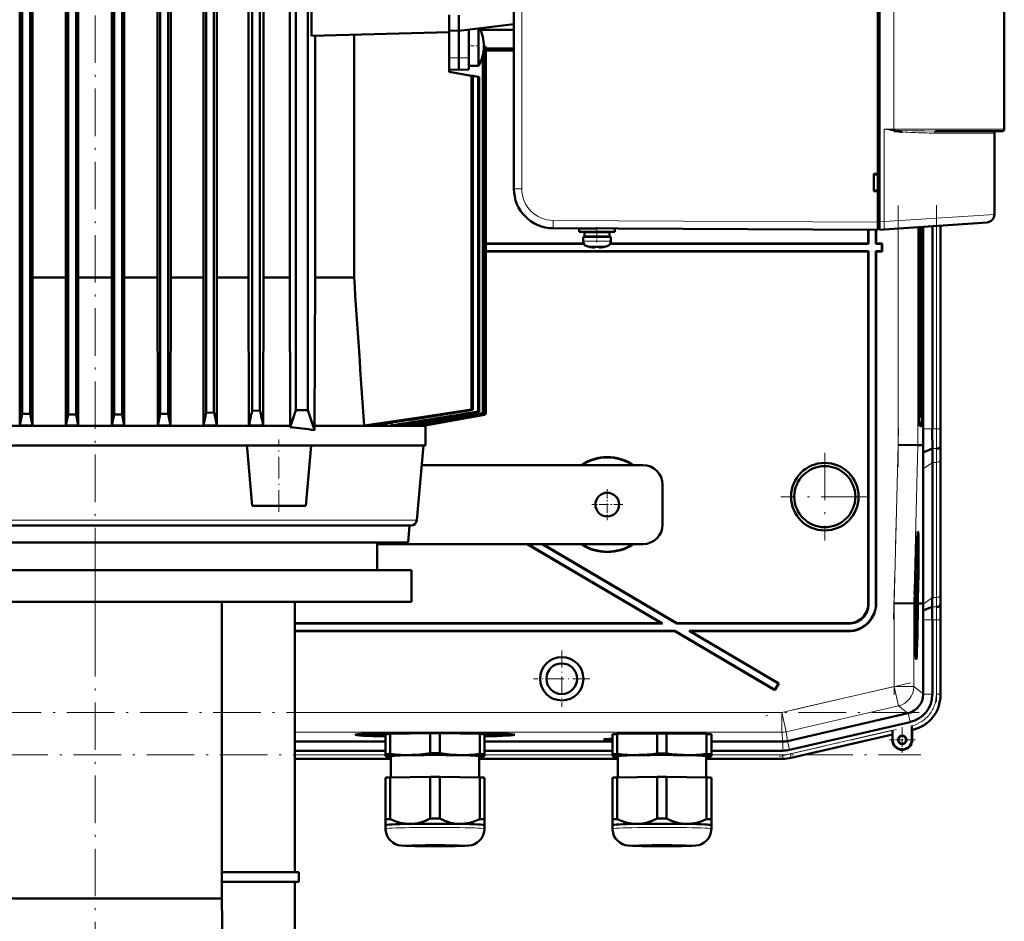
# Model space of a CAD drawing. Extents: x -1438 to 1837, y -1771 to 637.
# Tile 90 of 91: x 1374 to 1623, y 203 to 431. Entities that reach past the tile are written whole.
import ezdxf

# ---------------------------------------------------------------- set-up
doc = ezdxf.new("R2010")
doc.units = 0
doc.linetypes.add('DASHDOT', pattern=[18.5, 12, -3, 0.5, -3])

msp = doc.modelspace()

# ---------------------------------------------------------------- linework, layer by layer
at = {"color": 7, "linetype": 'DASHDOT', "lineweight": 18}
for p, q in [((1392.93, 271.7), (1392.93, 592.94)), ((1595.99, 317.58), (1595.99, 383.69)), ((1605.64, 383.71), (1605.64, 322.08)), ((1594.83, 279.08), (1596.1, 327.3)), ((1577.43, 321.17), (1577.43, 298.97)), ((1588.53, 310.07), (1566.33, 310.07)), ((1392.93, 295.1), (1392.93, 155.5)), ((1594.94, 260), (1594.94, 285.27)), ((1605.64, 280.81), (1605.64, 258.25)), ((1599.06, 263.06), (1562.46, 254.61)), ((1601.32, 255.56), (1184.33, 255.56)), ((1565.88, 244.41), (1597.19, 251.64)), ((1183.99, 244.86), (1601.67, 244.86))]:
    msp.add_line(p, q, dxfattribs=at)
at = {"color": 7, "lineweight": 50}
for p, q in [((1590.82, 379.47), (1590.82, 587.48)), ((1591.22, 587.45), (1591.22, 379.49)), ((1498.82, 579.04), (1498.82, 387.9)), ((1374.49, 564.03), (1374.49, 331.03)), ((1376.49, 564.03), (1376.49, 330.99)), ((1386.12, 564.06), (1386.12, 330.85)), ((1399.74, 564.06), (1399.74, 330.85)), ((1409.37, 564.03), (1409.37, 330.99)), ((1411.37, 564.03), (1411.37, 331.03)), ((1420.99, 563.97), (1420.99, 331.29)), ((1422.99, 563.96), (1422.99, 331.36)), ((1432.62, 563.88), (1432.62, 331.75)), ((1434.62, 563.86), (1434.62, 331.84)), ((1443.71, 564.97), (1443.71, 331.97)), ((1446.71, 331.97), (1446.71, 564.97)), ((1622.82, 563.97), (1622.82, 402.97)), ((1373.87, 551.64), (1373.87, 341.1)), ((1377.09, 551.64), (1377.09, 341.1)), ((1385.54, 551.64), (1385.54, 341.1)), ((1400.32, 551.64), (1400.32, 341.1)), ((1420.31, 551.64), (1420.31, 341.1)), ((1423.71, 551.64), (1423.71, 341.1)), ((1408.72, 365.47), (1408.72, 530.6)), ((1412.04, 530.6), (1412.04, 365.47)), ((1431.75, 530.6), (1431.75, 365.47)), ((1435.55, 365.47), (1435.55, 530.6)), ((1442.16, 530.6), (1442.16, 365.47)), ((1447.62, 532.38), (1447.62, 426.56)), ((1590.82, 391.67), (1590.82, 483.27)), ((1388.12, 452.47), (1388.12, 330.84)), ((1388.68, 451.9), (1388.68, 341.1)), ((1397.17, 451.9), (1397.17, 341.1)), ((1397.74, 452.47), (1397.74, 330.84)), ((1482.43, 429.22), (1482.43, 431.83)), ((1484.93, 431.74), (1484.93, 427.77)), ((1482.43, 429.22), (1482.43, 427.47)), ((1498.82, 429.48), (1484.93, 427.77)), ((1489.89, 428.38), (1489.89, 426.37)), ((1482.43, 427.47), (1447.62, 426.56)), ((1448.54, 365.47), (1448.54, 426.58)), ((1458.4, 426.84), (1458.4, 365.47)), ((1482.43, 427.84), (1484.93, 427.77)), ((1482.43, 424.22), (1482.43, 427.47)), ((1484.93, 427.77), (1484.93, 420.97)), ((1487.37, 428.07), (1487.43, 428.07)), ((1487.43, 428.08), (1487.43, 421)), ((1489.89, 426.37), (1489.89, 419.58)), ((1490.35, 428.07), (1498.82, 428.07)), ((1482.43, 424.22), (1482.43, 417.47)), ((1491.23, 423.97), (1491.23, 423.84)), ((1491.66, 423.77), (1491.23, 423.84)), ((1491.66, 423.77), (1491.74, 423.75)), ((1491.66, 423.77), (1491.66, 330.92)), ((1491.74, 423.75), (1491.74, 330.89)), ((1491.74, 423.75), (1491.74, 330.89)), ((1491.74, 423.32), (1498.82, 423.32)), ((1491.74, 423.3), (1498.82, 423.3)), ((1484.93, 417.97), (1484.93, 420.97)), ((1487.43, 418.04), (1487.43, 421)), ((1490.95, 421.61), (1490.95, 331.17)), ((1491.1, 422.39), (1491.1, 331.12)), ((1498.82, 422.84), (1491.74, 422.84)), ((1498.82, 422.82), (1491.74, 422.82)), ((1482.43, 418.04), (1482.43, 418.97)), ((1489.89, 418.97), (1487.43, 418.97)), ((1489.89, 418.97), (1489.89, 419.58)), ((1482.43, 418.04), (1484.93, 417.97)), ((1482.43, 417.47), (1488.14, 416.46)), ((1487.43, 418.04), (1484.93, 417.97)), ((1488.14, 416.46), (1488.46, 416.41)), ((1488.14, 416.46), (1488.14, 332.13)), ((1488.46, 416.41), (1489.78, 416.17)), ((1488.46, 416.41), (1488.46, 332.03)), ((1489.78, 416.17), (1490.01, 416.13)), ((1489.78, 416.17), (1489.78, 331.58)), ((1490.01, 416.13), (1490.01, 331.5)), ((1594.86, 402.53), (1595.02, 402.5)), ((1595.27, 402.72), (1594.91, 402.75)), ((1595.02, 402.5), (1595.04, 402.5)), ((1595.04, 402.5), (1595.23, 402.47)), ((1595.23, 402.47), (1595.05, 402.49)), ((1595.22, 402.47), (1595.23, 402.49)), ((1605.41, 402.47), (1614.41, 402.47)), ((1618.51, 402.47), (1612.64, 402.47)), ((1614.41, 402.47), (1622.32, 402.47)), ((1620.32, 381.4), (1620.32, 401.97)), ((1589.82, 387.27), (1589.82, 391.67)), ((1589.82, 391.67), (1590.82, 391.67)), ((1589.82, 391.47), (1590.82, 391.53)), ((1590.82, 391.62), (1590.82, 391.67)), ((1590.82, 387.41), (1589.82, 387.47)), ((1590.82, 387.27), (1589.82, 387.27)), ((1590.82, 387.27), (1590.82, 387.32)), ((1590.82, 379.47), (1590.82, 387.27)), ((1590.82, 377.47), (1590.82, 379.47)), ((1590.82, 377.77), (1590.82, 379.47)), ((1591.22, 377.5), (1591.22, 379.49)), ((1618.46, 379.4), (1592.41, 377.58)), ((1604.62, 378.44), (1604.62, 327.21)), ((1606.68, 327.21), (1606.68, 378.58)), ((1606.68, 378.58), (1606.68, 327.21)), ((1590.82, 377.47), (1508.76, 377.9)), ((1515.31, 377.84), (1519.74, 377.84)), ((1515.31, 377.84), (1515.31, 377.04)), ((1515.31, 377.04), (1515.31, 377.84)), ((1515.31, 377.04), (1519.81, 377.04)), ((1516.66, 376.94), (1519.81, 376.94)), ((1516.66, 375.84), (1516.66, 376.94)), ((1516.66, 375.84), (1516.66, 376.94)), ((1517.81, 377.84), (1517.81, 377.85)), ((1517.81, 376.94), (1517.81, 377.04)), ((1517.81, 376.94), (1517.81, 377.04)), ((1524.31, 377.04), (1519.81, 377.04)), ((1522.96, 376.94), (1519.81, 376.94)), ((1521.81, 377.04), (1521.81, 376.94)), ((1522.96, 376.94), (1522.96, 375.84)), ((1524.31, 377.82), (1524.31, 377.04)), ((1588.43, 374.07), (1588.43, 377.48)), ((1588.5, 374), (1588.5, 377.48)), ((1590.36, 377.47), (1590.36, 374)), ((1590.43, 377.47), (1590.43, 374.07)), ((1590.82, 377.77), (1591.22, 377.77)), ((1592.41, 377.58), (1591.22, 377.5)), ((1601.18, 338.07), (1601.18, 378.19)), ((1601.6, 378.22), (1601.6, 338.07)), ((1602.15, 378.26), (1602.15, 338.07)), ((1602.32, 327.21), (1602.32, 378.27)), ((1516.43, 374.07), (1491.74, 374.07)), ((1516.46, 374), (1491.74, 374)), ((1519.81, 375.74), (1516.31, 375.74)), ((1516.31, 375.74), (1516.31, 374.61)), ((1516.31, 374.61), (1516.31, 375.74)), ((1516.66, 375.84), (1519.81, 375.84)), ((1517.81, 375.74), (1517.81, 375.84)), ((1517.81, 375.74), (1517.81, 375.84)), ((1522.96, 375.84), (1519.81, 375.84)), ((1519.81, 375.74), (1523.31, 375.74)), ((1521.81, 375.84), (1521.81, 375.74)), ((1588.5, 374), (1523.16, 374)), ((1588.43, 374.07), (1523.19, 374.07)), ((1523.31, 375.74), (1523.31, 374.61)), ((1588.5, 374), (1588.43, 374.07)), ((1590.43, 374.07), (1590.36, 374)), ((1591.86, 374), (1590.36, 374)), ((1591.93, 374.07), (1590.43, 374.07)), ((1591.86, 374), (1591.93, 374.07)), ((1591.86, 372.14), (1591.86, 374)), ((1591.93, 372.07), (1591.93, 374.07)), ((1491.74, 372.14), (1588.5, 372.14)), ((1491.74, 372.07), (1588.43, 372.07)), ((1517.89, 373.21), (1517.89, 373.2)), ((1519.31, 373.21), (1519.31, 373.06)), ((1520.31, 373.21), (1520.31, 373.06)), ((1520.36, 373.04), (1520.41, 373.04)), ((1521.74, 373.2), (1521.74, 373.21)), ((1588.5, 372.14), (1588.43, 372.07)), ((1588.43, 372.07), (1588.43, 283.07)), ((1588.5, 372.14), (1588.5, 283)), ((1590.36, 283.14), (1590.36, 372.14)), ((1590.43, 372.07), (1590.36, 372.14)), ((1590.36, 372.14), (1591.86, 372.14)), ((1590.43, 283.07), (1590.43, 372.07)), ((1590.43, 372.07), (1591.93, 372.07)), ((1591.86, 372.14), (1591.93, 372.07)), ((1385.54, 365.47), (1377.09, 365.47)), ((1397.17, 365.47), (1388.68, 365.47)), ((1408.72, 365.47), (1400.32, 365.47)), ((1408.72, 365.47), (1408.79, 328.09)), ((1412.04, 365.47), (1411.96, 328.09)), ((1412.04, 365.47), (1420.31, 365.47)), ((1423.71, 365.47), (1431.75, 365.47)), ((1431.75, 365.47), (1431.83, 328.09)), ((1435.55, 365.47), (1435.46, 328.09)), ((1435.55, 365.47), (1442.16, 365.47)), ((1442.29, 327.97), (1442.16, 365.47)), ((1448.54, 365.47), (1448.39, 327.97)), ((1448.54, 365.47), (1458.4, 365.47)), ((1373.87, 341.1), (1373.89, 328.09)), ((1377.09, 341.1), (1377.07, 328.09)), ((1385.54, 341.1), (1385.57, 328.09)), ((1388.68, 341.1), (1388.66, 328.09)), ((1397.17, 341.1), (1397.2, 328.09)), ((1400.32, 341.1), (1400.29, 328.09)), ((1420.31, 341.1), (1420.33, 328.09)), ((1423.71, 341.1), (1423.68, 328.09)), ((1422.99, 331.36), (1420.99, 331.29)), ((1434.62, 331.84), (1432.62, 331.75)), ((1442.29, 327.67), (1443.71, 331.97)), ((1443.71, 331.97), (1446.71, 331.97)), ((1448.39, 326.89), (1446.71, 331.97)), ((1488.46, 332.03), (1488.14, 332.13)), ((1490.01, 331.5), (1489.78, 331.58)), ((1491.1, 331.12), (1490.95, 331.17)), ((1373.89, 328.09), (1374.49, 331.03)), ((1376.49, 330.99), (1374.49, 331.03)), ((1377.07, 328.09), (1376.49, 330.99)), ((1385.57, 328.09), (1386.12, 330.85)), ((1388.12, 330.84), (1386.12, 330.85)), ((1388.66, 328.09), (1388.12, 330.84)), ((1397.2, 328.09), (1397.74, 330.84)), ((1399.74, 330.85), (1397.74, 330.84)), ((1400.29, 328.09), (1399.74, 330.85)), ((1408.79, 328.09), (1409.37, 330.99)), ((1411.37, 331.03), (1409.37, 330.99)), ((1411.96, 328.09), (1411.37, 331.03)), ((1467.91, 328.77), (1467.95, 328.09)), ((1475.81, 328.09), (1491.74, 330.89)), ((1491.43, 330.74), (1476.41, 328.09)), ((1476.42, 328.09), (1491.43, 330.74)), ((1491.43, 330.84), (1491.43, 330.74)), ((1491.74, 330.89), (1491.66, 330.92)), ((1601.39, 330.06), (1601.28, 330.06)), ((1601.39, 330.06), (1601.28, 329.95)), ((1343.57, 327.97), (1442.29, 327.97)), ((1373.89, 328.09), (1377.07, 328.09)), ((1388.66, 328.09), (1385.57, 328.09)), ((1400.29, 328.09), (1397.2, 328.09)), ((1408.79, 328.09), (1411.96, 328.09)), ((1420.33, 328.09), (1423.68, 328.09)), ((1431.83, 328.09), (1435.46, 328.09)), ((1442.29, 327.67), (1442.29, 327.97)), ((1476.43, 327.97), (1448.39, 327.97)), ((1448.39, 326.89), (1448.39, 327.97)), ((1460.93, 328.09), (1463.49, 328.09)), ((1467.95, 328.09), (1469.55, 328.09)), ((1472.6, 328.59), (1472.63, 328.09)), ((1472.63, 328.09), (1473.57, 328.09)), ((1475.36, 328.4), (1475.37, 328.09)), ((1475.37, 328.09), (1475.81, 328.09)), ((1476.4, 328.2), (1476.41, 328.09)), ((1476.41, 328.09), (1476.42, 328.09)), ((1476.42, 328.09), (1476.43, 327.97)), ((1476.43, 322.97), (1476.43, 327.97)), ((1601.89, 327.88), (1601.44, 327.88)), ((1431.35, 322.97), (1354.51, 322.97)), ((1431.38, 322.34), (1431.32, 322.97)), ((1431.35, 322.97), (1447.53, 322.97)), ((1432.65, 307.77), (1431.38, 322.34)), ((1446.2, 307.77), (1447.53, 322.97)), ((1476.43, 322.97), (1447.53, 322.97)), ((1474.29, 304.14), (1475.93, 322.97)), ((1595.99, 323.15), (1600.98, 323.09)), ((1602.33, 323.07), (1600.98, 323.09)), ((1602.3, 321.27), (1602.33, 323.07)), ((1602.3, 321.27), (1604.64, 322.24)), ((1606.67, 322.64), (1606.7, 323.07)), ((1604.62, 284.58), (1604.62, 318.73)), ((1606.68, 286), (1606.68, 320.14)), ((1606.68, 286), (1606.68, 320.14)), ((1531.43, 318.07), (1475.5, 318.07)), ((1602.27, 283.07), (1602.27, 317.07)), ((1536.43, 313.07), (1536.43, 303.07)), ((1432.65, 307.77), (1446.2, 307.77)), ((1313.18, 302.77), (1472.79, 302.77)), ((1472.05, 298.47), (1472.43, 302.77)), ((1600.94, 299.43), (1600.75, 299.49)), ((1472.05, 298.47), (1323.49, 298.47)), ((1464.24, 298.47), (1464.24, 291.47)), ((1464.24, 298.07), (1531.43, 298.07)), ((1502.19, 298.07), (1536.1, 278.07)), ((1502.33, 298.07), (1536.36, 278)), ((1505.99, 298.07), (1540.02, 278)), ((1506.13, 298.07), (1540.04, 278.07)), ((1312.94, 291.47), (1472.94, 291.47)), ((1472.94, 291.47), (1472.94, 283.47)), ((1600.45, 291.19), (1600.44, 291.39)), ((1600.46, 291.98), (1600.46, 291.14)), ((1600.38, 289.33), (1600.35, 289.33)), ((1600.38, 289.26), (1600.35, 289.26)), ((1600.39, 289.21), (1600.35, 289.21)), ((1600.36, 288.82), (1600.36, 288.32)), ((1600.38, 289.26), (1600.38, 289.33)), ((1600.39, 289.21), (1600.38, 289.26)), ((1600.39, 290.02), (1600.4, 290.36)), ((1600.39, 290.16), (1600.39, 290.02)), ((1600.39, 289.53), (1600.39, 289.21)), ((1600.43, 289.49), (1600.39, 289.49)), ((1600.41, 288.77), (1600.43, 289.49)), ((1600.45, 291.19), (1600.43, 291.19)), ((1600.46, 291.14), (1600.43, 291.14)), ((1600.38, 286.3), (1600.26, 286.3)), ((1600.42, 286.54), (1600.27, 286.54)), ((1600.32, 287.63), (1600.3, 287.63)), ((1600.4, 288.27), (1600.32, 288.27)), ((1600.32, 287.63), (1600.33, 288.04)), ((1600.33, 288.04), (1600.32, 288.04)), ((1600.42, 286.54), (1600.32, 287.63)), ((1600.32, 286.3), (1600.32, 286.54)), ((1600.36, 288.32), (1600.33, 288.32)), ((1600.33, 288.04), (1600.33, 288.27)), ((1600.33, 288.04), (1600.42, 286.95)), ((1600.41, 288.77), (1600.36, 288.77)), ((1600.4, 288.27), (1600.41, 288.77)), ((1600.42, 286.95), (1600.42, 286.54)), ((1600.13, 284.55), (1600.09, 283.1)), ((1600.17, 284.55), (1600.13, 284.55)), ((1600.13, 284.55), (1600.17, 284.55)), ((1600.14, 283.1), (1600.17, 284.55)), ((1600.15, 285.57), (1600.2, 285.57)), ((1600.2, 285.57), (1600.15, 285.57)), ((1600.23, 285.06), (1600.18, 283.1)), ((1600.35, 283.88), (1600.2, 283.88)), ((1600.37, 283.83), (1600.2, 283.83)), ((1600.3, 284.27), (1600.21, 284.27)), ((1600.31, 286.1), (1600.26, 286.1)), ((1600.3, 284.27), (1600.31, 286.1)), ((1600.35, 283.88), (1600.3, 284.27)), ((1600.33, 286.1), (1600.31, 284.68)), ((1600.31, 286.1), (1600.33, 286.1)), ((1600.31, 284.68), (1600.34, 284.48)), ((1600.34, 285.17), (1600.32, 285.17)), ((1600.39, 285.03), (1600.35, 285.03)), ((1600.35, 284.37), (1600.35, 283.88)), ((1600.37, 284.32), (1600.35, 284.32)), ((1600.37, 284.32), (1600.39, 285.03)), ((1600.37, 283.83), (1600.37, 284.32)), ((1600.84, 283.09), (1600.9, 285.06)), ((1600.94, 285.06), (1600.89, 283.09)), ((1600.93, 283.09), (1600.99, 285.06)), ((1312.94, 283.47), (1472.94, 283.47)), ((1424.99, 283.47), (1424.99, 208.57)), ((1443.43, 215.22), (1443.43, 283.47)), ((1594.94, 283.17), (1599.94, 283.1)), ((1599.94, 283.1), (1600.09, 283.1)), ((1600.18, 283.1), (1600.14, 283.1)), ((1600.38, 283.28), (1600.19, 283.28)), ((1600.31, 283.23), (1600.19, 283.24)), ((1600.28, 282.05), (1600.19, 282.05)), ((1600.34, 281.7), (1600.29, 281.71)), ((1600.36, 281.4), (1600.38, 283.28)), ((1600.39, 283.28), (1600.37, 280.76)), ((1600.38, 283.28), (1600.39, 283.28)), ((1600.89, 283.09), (1600.84, 283.09)), ((1600.93, 283.08), (1601.31, 283.08)), ((1601.31, 283.08), (1602.27, 283.07)), ((1602.27, 282.93), (1602.27, 283.07)), ((1602.3, 281.29), (1604.6, 282.24)), ((1606.62, 282.64), (1606.66, 283.07)), ((1600.29, 280.81), (1600.2, 280.82)), ((1600.37, 280.76), (1600.2, 280.77)), ((1600.26, 280.22), (1600.2, 280.22)), ((1600.25, 279.41), (1600.21, 279.41)), ((1600.25, 279.41), (1600.26, 280.22)), ((1600.32, 278.56), (1600.25, 279.41)), ((1600.26, 280.22), (1600.36, 280.22)), ((1600.27, 279.68), (1600.35, 278.65)), ((1600.36, 279.68), (1600.27, 279.68)), ((1600.3, 281.31), (1600.29, 280.81)), ((1600.36, 280.82), (1600.29, 280.82)), ((1600.36, 280.22), (1600.36, 279.68)), ((1602.32, 260.22), (1602.32, 278.93)), ((1604.62, 260.13), (1604.62, 278.93)), ((1606.68, 259.93), (1606.68, 278.93)), ((1606.68, 260.13), (1606.68, 278.93)), ((1536.1, 278.07), (1443.43, 278.07)), ((1536.36, 278), (1443.43, 278)), ((1536.36, 278), (1536.1, 278.07)), ((1540.02, 278), (1540.04, 278.07)), ((1583.5, 278), (1540.02, 278)), ((1583.43, 278.07), (1540.04, 278.07)), ((1600.33, 278.37), (1600.23, 278.37)), ((1600.24, 277.44), (1600.31, 278.2)), ((1600.34, 278.08), (1600.25, 277.09)), ((1600.25, 277.06), (1600.33, 277.06)), ((1600.33, 276.52), (1600.26, 276.52)), ((1600.31, 278.2), (1600.33, 278.37)), ((1600.33, 278.37), (1600.32, 278.56)), ((1600.33, 277.06), (1600.33, 276.52)), ((1600.35, 278.65), (1600.34, 278.08)), ((1443.43, 276.14), (1539.51, 276.14)), ((1443.43, 276.07), (1539.49, 276.07)), ((1539.49, 276.07), (1539.51, 276.14)), ((1539.49, 276.07), (1564.81, 261.14)), ((1539.51, 276.14), (1564.78, 261.24)), ((1543.43, 276.07), (1543.17, 276.14)), ((1543.17, 276.14), (1583.36, 276.14)), ((1543.17, 276.14), (1565.73, 262.84)), ((1543.43, 276.07), (1583.43, 276.07)), ((1543.43, 276.07), (1565.83, 262.86)), ((1600.52, 270.64), (1600.32, 270.59)), ((1565.73, 262.84), (1564.78, 261.24)), ((1565.83, 262.86), (1564.81, 261.14)), ((1565.73, 262.84), (1565.83, 262.86)), ((1564.78, 261.24), (1564.81, 261.14)), ((1602.32, 260.22), (1602.32, 260.13)), ((1598.44, 255.35), (1567.97, 248.31)), ((1598.53, 255.37), (1598.44, 255.35)), ((1568.48, 246.07), (1599.05, 253.12)), ((1599.44, 252.16), (1599.44, 251.78)), ((1599.44, 248.62), (1599.44, 252.16)), ((1599.44, 251.78), (1599.45, 251.46)), ((1460.73, 249.9), (1460.67, 250.14)), ((1466.37, 245.01), (1466.37, 250.06)), ((1467.56, 250.11), (1477.69, 250.27)), ((1467.56, 245.06), (1467.56, 250.11)), ((1469.68, 250.14), (1469.68, 250.26)), ((1477.69, 245.22), (1477.69, 250.27)), ((1478.35, 250.38), (1478.35, 250.43)), ((1478.35, 250.43), (1478.35, 250.38)), ((1479.35, 250.43), (1479.35, 250.38)), ((1479.35, 250.38), (1479.35, 250.43)), ((1480.06, 250.27), (1490.19, 250.11)), ((1480.06, 245.22), (1480.06, 250.27)), ((1488.06, 250.26), (1488.06, 250.14)), ((1490.19, 245.06), (1490.19, 250.11)), ((1491.37, 245.01), (1491.37, 250.06)), ((1496.96, 249.9), (1497.03, 250.14)), ((1523.75, 245.01), (1523.75, 250.06)), ((1524.93, 250.11), (1535.06, 250.26)), ((1524.93, 245.06), (1524.93, 250.11)), ((1535.06, 245.21), (1535.06, 250.26)), ((1537.43, 250.26), (1547.56, 250.11)), ((1537.43, 245.21), (1537.43, 250.26)), ((1547.56, 245.06), (1547.56, 250.11)), ((1548.75, 245.01), (1548.75, 250.06)), ((1568.94, 244.06), (1594.51, 249.96)), ((1568.94, 244.06), (1594.51, 249.96)), ((1594.51, 249.96), (1594.55, 250.01)), ((1594.51, 248.62), (1594.51, 249.96)), ((1594.58, 251.04), (1594.58, 248.62)), ((1599.47, 251.14), (1599.51, 251.12)), ((1599.51, 251.12), (1599.71, 251.16)), ((1599.51, 251.12), (1599.71, 251.16)), ((1599.51, 251.12), (1599.51, 248.62)), ((1599.51, 248.62), (1599.51, 251.12)), ((1443.43, 248.18), (1466.37, 248.18)), ((1491.37, 248.18), (1523.75, 248.18)), ((1548.75, 248.18), (1566.85, 248.18)), ((1443.43, 245.88), (1466.37, 245.88)), ((1466.37, 245.01), (1466.37, 244.51)), ((1466.37, 244.51), (1466.37, 244.49)), ((1466.43, 244.48), (1466.37, 244.49)), ((1467.72, 239.12), (1467.72, 244.51)), ((1490.02, 244.51), (1490.02, 239.12)), ((1491.31, 244.48), (1491.37, 244.49)), ((1491.37, 245.88), (1523.75, 245.88)), ((1491.37, 244.51), (1491.37, 245.01)), ((1491.37, 244.49), (1491.37, 244.51)), ((1523.75, 245.01), (1523.75, 244.51)), ((1523.75, 244.51), (1523.75, 244.49)), ((1523.81, 244.47), (1523.75, 244.49)), ((1525.1, 239.12), (1525.1, 244.51)), ((1547.4, 244.51), (1547.4, 239.12)), ((1548.69, 244.47), (1548.75, 244.49)), ((1548.75, 245.88), (1566.86, 245.88)), ((1548.75, 244.51), (1548.75, 245.01)), ((1548.75, 244.49), (1548.75, 244.51)), ((1443.43, 243.82), (1467.72, 243.82)), ((1443.43, 243.82), (1467.72, 243.82)), ((1490.02, 243.82), (1525.1, 243.82)), ((1490.02, 243.82), (1525.1, 243.82)), ((1566.86, 243.82), (1547.4, 243.82)), ((1547.4, 243.82), (1566.86, 243.82)), ((1466.37, 239.06), (1466.37, 228.56)), ((1467.56, 239.12), (1477.69, 239.27)), ((1467.56, 239.12), (1467.56, 228.61)), ((1477.69, 239.27), (1477.69, 228.76)), ((1480.06, 239.27), (1490.19, 239.12)), ((1480.06, 239.27), (1480.06, 228.76)), ((1490.19, 239.12), (1490.19, 228.61)), ((1491.37, 239.06), (1491.37, 228.56)), ((1523.75, 239.06), (1523.75, 228.56)), ((1524.93, 239.11), (1535.06, 239.27)), ((1524.93, 239.11), (1524.93, 228.61)), ((1535.06, 239.27), (1535.06, 228.76)), ((1537.43, 239.27), (1547.56, 239.11)), ((1537.43, 239.27), (1537.43, 228.76)), ((1547.56, 239.11), (1547.56, 228.61)), ((1548.75, 239.06), (1548.75, 228.56)), ((1466.37, 228.56), (1466.37, 227.1)), ((1466.37, 226.15), (1466.37, 227.1)), ((1491.37, 227.1), (1491.37, 228.56)), ((1491.37, 227.1), (1491.37, 226.15)), ((1491.37, 227.1), (1491.37, 227.1)), ((1491.37, 227.1), (1491.37, 227.1)), ((1523.75, 228.56), (1523.75, 227.1)), ((1523.75, 226.15), (1523.75, 227.1)), ((1548.74, 227.09), (1548.75, 227.1)), ((1548.75, 227.1), (1548.75, 228.56)), ((1548.75, 227.1), (1548.75, 226.15)), ((1548.75, 227.1), (1548.75, 227.1)), ((1424.99, 215.22), (1444.43, 215.22)), ((1444.43, 212.72), (1444.43, 215.22)), ((1444.43, 212.72), (1424.99, 212.72)), ((1443.43, 181.68), (1443.43, 212.72)), ((1424.99, 208.57), (1360.86, 208.57)), ((1424.99, 208.57), (1425.67, 167.13))]:
    msp.add_line(p, q, dxfattribs=at)
at = {"color": 7, "lineweight": 18}
for p, q in [((1500.81, 579.04), (1500.81, 387.9)), ((1594.91, 402.97), (1594.91, 563.97)), ((1482.43, 421), (1484.93, 420.97)), ((1487.43, 421), (1484.93, 420.97)), ((1592.41, 402.97), (1592.41, 379.58)), ((1592.41, 402.97), (1594.91, 402.97)), ((1594.91, 402.97), (1594.9, 402.78)), ((1594.9, 402.78), (1594.91, 402.75)), ((1614.78, 402.97), (1594.91, 402.97)), ((1605.18, 401.97), (1612.28, 401.97)), ((1612.28, 401.97), (1620.32, 401.97)), ((1622.82, 402.97), (1614.78, 402.97)), ((1500.81, 387.9), (1498.82, 387.9)), ((1592.41, 379.58), (1620.32, 381.4)), ((1508.76, 379.9), (1590.82, 379.47)), ((1591.22, 379.47), (1590.82, 379.47)), ((1591.22, 379.49), (1592.41, 379.58)), ((1605.64, 378.51), (1605.64, 327.21)), ((1606.64, 378.58), (1606.64, 327.21)), ((1595.99, 323.15), (1595.99, 377.83)), ((1600.98, 323.09), (1600.98, 378.18)), ((1516.31, 374.61), (1519.78, 374.61)), ((1516.31, 374.61), (1516.31, 374.61)), ((1519.78, 374.61), (1519.81, 374.61)), ((1523.31, 374.61), (1519.81, 374.61)), ((1517.24, 373.37), (1519.79, 373.37)), ((1517.24, 373.37), (1517.24, 373.37)), ((1519.79, 373.37), (1519.81, 373.37)), ((1519.81, 373.37), (1522.39, 373.37)), ((1601.6, 338.07), (1602.15, 338.07)), ((1601.39, 330.06), (1601.28, 329.95)), ((1601.42, 327.91), (1601.89, 327.88)), ((1602.32, 327.21), (1604.62, 327.21)), ((1604.62, 327.21), (1605.64, 327.21)), ((1606.64, 327.21), (1605.64, 327.21)), ((1606.64, 327.21), (1606.68, 327.21)), ((1594.94, 283.17), (1595.99, 323.15)), ((1599.94, 283.1), (1600.98, 323.09)), ((1604.64, 322.24), (1605.67, 322.24)), ((1602.27, 317.07), (1604.62, 318.73)), ((1604.62, 318.73), (1605.64, 318.73)), ((1605.64, 284.58), (1605.64, 318.73)), ((1606.64, 285.27), (1606.64, 319.41)), ((1474.29, 304.14), (1321.53, 304.14)), ((1602.27, 282.93), (1604.62, 284.58)), ((1604.62, 284.58), (1605.64, 284.58)), ((1588.43, 283.07), (1588.5, 283)), ((1590.36, 283.14), (1590.43, 283.07)), ((1594.94, 262.11), (1594.94, 283.17)), ((1599.94, 262.11), (1599.94, 283.1)), ((1604.6, 282.24), (1605.62, 282.24)), ((1606.7, 283.07), (1606.66, 283.07)), ((1602.32, 278.93), (1604.62, 278.93)), ((1604.62, 278.93), (1605.64, 278.93)), ((1605.64, 278.93), (1606.64, 278.93)), ((1605.64, 260.13), (1605.64, 278.93)), ((1606.64, 278.93), (1606.68, 278.93)), ((1606.64, 278.93), (1606.64, 260.13)), ((1583.43, 278.07), (1583.5, 278)), ((1583.43, 276.07), (1583.36, 276.14)), ((1566.58, 255.56), (1594.94, 262.11)), ((1599.94, 262.11), (1594.94, 262.11)), ((1594.94, 262.11), (1596.06, 257.24)), ((1599.94, 262.11), (1602.32, 260.22)), ((1602.32, 260.13), (1604.62, 260.13)), ((1606.64, 260.13), (1605.64, 260.13)), ((1606.64, 260.13), (1606.68, 260.13)), ((1596.06, 257.24), (1567.7, 250.69)), ((1598.44, 255.35), (1596.06, 257.24)), ((1443.43, 255.56), (1566.58, 255.56)), ((1566.58, 255.56), (1567.7, 250.69)), ((1566.58, 255.56), (1566.58, 250.56)), ((1598.53, 255.37), (1599.05, 253.12)), ((1566.58, 250.56), (1443.43, 250.56)), ((1566.85, 248.18), (1566.58, 250.56)), ((1567.7, 250.69), (1567.97, 248.31)), ((1568.71, 245.07), (1594.58, 251.04)), ((1568.93, 244.09), (1594.55, 250.01)), ((1599.47, 251.14), (1599.5, 251.15)), ((1599.5, 251.15), (1599.51, 251.12)), ((1566.86, 248.18), (1566.86, 245.88)), ((1567.96, 248.31), (1568.48, 246.07)), ((1594.58, 248.62), (1594.51, 248.62)), ((1599.44, 248.62), (1599.51, 248.62)), ((1443.43, 244.86), (1466.37, 244.86)), ((1491.37, 244.86), (1523.75, 244.86)), ((1548.75, 244.86), (1566.86, 244.86)), ((1566.86, 243.86), (1566.86, 244.86)), ((1568.93, 244.09), (1568.71, 245.07)), ((1568.93, 244.09), (1568.94, 244.06)), ((1443.43, 243.86), (1467.72, 243.86)), ((1490.02, 243.86), (1525.1, 243.86)), ((1547.4, 243.86), (1566.86, 243.86)), ((1566.86, 243.86), (1566.86, 243.82))]:
    msp.add_line(p, q, dxfattribs=at)
at = {"color": 7, "linetype": 'DASHDOT', "lineweight": 18, "ltscale": 0.073822}
msp.add_line((1490.13, 423.97), (1487.18, 423.97), dxfattribs=at)
at = {"color": 7, "linetype": 'DASHDOT', "lineweight": 18, "ltscale": 0.012}
msp.add_line((1590.78, 379.46), (1591.26, 379.46), dxfattribs=at)
at = {"color": 7, "linetype": 'DASHDOT', "lineweight": 18, "ltscale": 0.097188}
msp.add_line((1519.81, 378.18), (1519.81, 374.29), dxfattribs=at)
at = {"color": 7, "linetype": 'DASHDOT', "lineweight": 18, "ltscale": 0.024001}
msp.add_line((1519.81, 376.96), (1519.81, 377.92), dxfattribs=at)
at = {"color": 7, "linetype": 'DASHDOT', "lineweight": 18, "ltscale": 0.033}
msp.add_line((1519.81, 375.73), (1519.81, 377.05), dxfattribs=at)
at = {"color": 7, "linetype": 'DASHDOT', "lineweight": 18, "ltscale": 0.000798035}
msp.add_line((1518.81, 373.03), (1518.81, 373.06), dxfattribs=at)
at = {"color": 7, "linetype": 'DASHDOT', "lineweight": 18, "ltscale": 0.000674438}
msp.add_line((1518.81, 373.06), (1518.81, 373.04), dxfattribs=at)
at = {"color": 7, "linetype": 'DASHDOT', "lineweight": 18, "ltscale": 0.000917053}
msp.add_line((1520.81, 373.03), (1520.81, 373.07), dxfattribs=at)
at = {"color": 7, "linetype": 'DASHDOT', "lineweight": 18, "ltscale": 0.00068512}
msp.add_line((1520.81, 373.06), (1520.81, 373.04), dxfattribs=at)
at = {"color": 7, "linetype": 'DASHDOT', "lineweight": 18, "ltscale": 0.456001}
msp.add_line((1439.43, 306.25), (1439.43, 324.49), dxfattribs=at)
at = {"color": 7, "linetype": 'DASHDOT', "lineweight": 18, "ltscale": 0.195001}
for p, q in [((1522.43, 311.97), (1522.43, 304.17)), ((1526.33, 308.07), (1518.53, 308.07))]:
    msp.add_line(p, q, dxfattribs=at)
at = {"color": 7, "linetype": 'DASHDOT', "lineweight": 18, "ltscale": 0.450014}
msp.add_line((1392.94, 299.97), (1392.94, 281.97), dxfattribs=at)
at = {"color": 7, "linetype": 'DASHDOT', "lineweight": 18, "ltscale": 0.355368}
for p, q in [((1510.92, 271.18), (1510.92, 256.96)), ((1518.02, 264.07), (1503.81, 264.07))]:
    msp.add_line(p, q, dxfattribs=at)
at = {"color": 7, "linetype": 'DASHDOT', "lineweight": 18, "ltscale": 0.1625}
for p, q in [((1597.01, 251.87), (1597.01, 245.37)), ((1600.26, 248.62), (1593.76, 248.62))]:
    msp.add_line(p, q, dxfattribs=at)
at = {"color": 7, "linetype": 'DASHDOT', "lineweight": 18, "ltscale": 0.157961}
msp.add_line((1597.01, 251.77), (1597.01, 245.46), dxfattribs=at)
at = {"color": 7, "linetype": 'DASHDOT', "lineweight": 18, "ltscale": 0.157962}
msp.add_line((1600.17, 248.62), (1593.85, 248.62), dxfattribs=at)
at = {"color": 7, "lineweight": 18}
for points in [[(1595.27, 402.72), (1596.69, 402.64), (1599.48, 402.54), (1602.53, 402.49), (1605.41, 402.47)], [(1508.76, 379.9), (1508.76, 377.98), (1508.76, 377.91), (1508.76, 377.9)]]:
    msp.add_lwpolyline(points, dxfattribs=at)
at = {"color": 7, "lineweight": 50}
for points in [[(1519.31, 373.06), (1519.31, 373.06), (1519.31, 373.06), (1519.3, 373.05), (1519.29, 373.05), (1519.23, 373.04), (1519.09, 373.04), (1518.81, 373.06)], [(1520.31, 373.06), (1520.32, 373.06), (1520.32, 373.06), (1520.32, 373.05), (1520.33, 373.05), (1520.36, 373.04)], [(1520.31, 373.06), (1520.32, 373.06), (1520.32, 373.06), (1520.33, 373.05), (1520.34, 373.05), (1520.41, 373.04), (1520.81, 373.06)], [(1520.31, 373.06), (1520.31, 373.06), (1520.31, 373.06), (1520.32, 373.05), (1520.33, 373.05), (1520.41, 373.04)], [(1460.93, 328.09), (1474.3, 330.03), (1488.14, 332.13)], [(1600.42, 290.25), (1600.41, 290.23), (1600.4, 290), (1600.39, 289.53)], [(1600.44, 289.47), (1600.42, 288.42), (1600.4, 288.27)], [(1600.41, 290.63), (1600.42, 290.72), (1600.42, 290.74)], [(1600.42, 290.74), (1600.43, 290.69), (1600.44, 290.53), (1600.44, 289.47)], [(1600.43, 289.49), (1600.43, 290.18), (1600.42, 290.23), (1600.42, 290.25)], [(1600.34, 285.17), (1600.37, 286.2), (1600.37, 286.27), (1600.38, 286.3)], [(1600.38, 286.3), (1600.39, 286.18), (1600.4, 286)], [(1600.38, 285.8), (1600.36, 285.7), (1600.35, 285.03)], [(1600.4, 285.02), (1600.38, 283.97), (1600.37, 283.83)], [(1600.39, 285.03), (1600.39, 285.69), (1600.38, 285.8)], [(1600.29, 280.81), (1600.27, 281.32), (1600.28, 282.05)], [(1600.28, 282.05), (1600.3, 283.02), (1600.31, 283.19), (1600.31, 283.23)], [(1600.31, 282.74), (1600.3, 282.62), (1600.29, 282.04)], [(1600.29, 282.04), (1600.29, 281.37), (1600.3, 281.32), (1600.3, 281.31)], [(1600.31, 283.23), (1600.33, 283.06), (1600.35, 282.17)], [(1600.34, 281.7), (1600.32, 282.66), (1600.31, 282.72), (1600.31, 282.74)], [(1599.45, 251.46), (1599.47, 251.16), (1599.47, 251.15), (1599.47, 251.14)], [(1472.62, 244.79), (1471.44, 244.79), (1470.27, 244.83), (1468.92, 244.92), (1467.56, 245.06)], [(1477.69, 245.22), (1476.4, 245.05), (1475.14, 244.92), (1473.88, 244.83), (1472.62, 244.79)], [(1485.12, 244.79), (1483.87, 244.83), (1482.61, 244.92), (1481.34, 245.05), (1480.06, 245.22)], [(1490.19, 245.06), (1488.83, 244.92), (1487.48, 244.83), (1486.3, 244.79), (1485.12, 244.79)], [(1530, 244.79), (1528.82, 244.79), (1527.64, 244.83), (1526.3, 244.92), (1524.93, 245.06)], [(1535.06, 245.21), (1533.78, 245.04), (1532.51, 244.92), (1531.26, 244.83), (1530, 244.79)], [(1542.5, 244.79), (1541.24, 244.83), (1539.98, 244.92), (1538.72, 245.04), (1537.43, 245.21)], [(1547.56, 245.06), (1546.2, 244.92), (1544.86, 244.83), (1543.68, 244.79), (1542.5, 244.79)], [(1472.62, 227.39), (1472, 227.4), (1471.38, 227.45), (1470.73, 227.55), (1470.08, 227.69), (1468.82, 228.08), (1467.56, 228.61)], [(1477.69, 228.76), (1476.43, 228.19), (1475.17, 227.77), (1474.52, 227.61), (1473.87, 227.49), (1473.25, 227.42), (1472.62, 227.39)], [(1485.12, 227.39), (1484.5, 227.42), (1483.88, 227.49), (1483.23, 227.61), (1482.58, 227.77), (1481.32, 228.19), (1480.06, 228.76)], [(1490.19, 228.61), (1488.93, 228.08), (1487.67, 227.69), (1487.02, 227.55), (1486.37, 227.45), (1485.75, 227.4), (1485.12, 227.39)], [(1530, 227.39), (1529.37, 227.4), (1528.75, 227.45), (1528.1, 227.55), (1527.45, 227.69), (1526.19, 228.08), (1524.93, 228.61)], [(1535.06, 228.76), (1533.8, 228.19), (1532.54, 227.77), (1531.89, 227.61), (1531.24, 227.49), (1530.62, 227.42), (1530, 227.39)], [(1542.5, 227.39), (1541.88, 227.42), (1541.26, 227.49), (1540.6, 227.61), (1539.95, 227.77), (1538.69, 228.19), (1537.43, 228.76)], [(1547.56, 228.61), (1546.3, 228.08), (1545.04, 227.69), (1544.4, 227.55), (1543.74, 227.45), (1543.12, 227.4), (1542.5, 227.39)], [(1478.87, 221.7), (1473.8, 221.74), (1471.4, 221.82), (1470.33, 221.89), (1469.56, 222.03), (1468.87, 222.28), (1468.2, 222.66), (1467.62, 223.15), (1467.13, 223.73), (1466.76, 224.39), (1466.51, 225.1), (1466.39, 225.85), (1466.37, 226.15)], [(1478.87, 221.7), (1483.95, 221.74), (1486.35, 221.82), (1487.42, 221.89), (1488.19, 222.03), (1488.88, 222.28), (1489.54, 222.66), (1490.13, 223.15), (1490.62, 223.73), (1490.99, 224.39), (1491.24, 225.1), (1491.36, 225.85), (1491.37, 226.15)], [(1536.25, 221.7), (1531.17, 221.74), (1528.77, 221.81), (1527.7, 221.89), (1526.94, 222.03), (1526.24, 222.28), (1525.58, 222.66), (1524.99, 223.15), (1524.51, 223.73), (1524.13, 224.39), (1523.88, 225.1), (1523.76, 225.85), (1523.75, 226.15)], [(1536.25, 221.7), (1541.32, 221.74), (1543.72, 221.81), (1544.79, 221.89), (1545.56, 222.03), (1546.25, 222.28), (1546.92, 222.66), (1547.5, 223.15), (1547.99, 223.73), (1548.36, 224.39), (1548.62, 225.1), (1548.74, 225.85), (1548.75, 226.15)]]:
    msp.add_lwpolyline(points, dxfattribs=at)
for centre, radius in [((1577.43, 310.07), 8.54), ((1577.43, 310.07), 7.72), ((1522.43, 308.07), 3), ((1510.92, 264.07), 5.47), ((1510.92, 264.07), 3.88), ((1597.01, 248.62), 1.07), ((1597.01, 248.62), 1)]:
    msp.add_circle(centre, radius, dxfattribs=at)
for centre, radius, start, end in [((1481.23, 423.97), 10, 360, 26.3948), ((1481.23, 423.97), 10, 360, 26.3948), ((1481.23, 423.97), 10, 330, 0), ((1597.83, 402.08), 3.01, 166.4368, 171.5453), ((1596.94, 414.21), 11.88, 259.8938, 261.7656), ((1597.92, 402.03), 3.1, 166.5613, 170.7325), ((1597.92, 402.03), 3.1, 166.5009, 170.6598), ((1595.49, 405.22), 2.76, 256.8433, 260.8152), ((1596.99, 414.59), 11.99, 259.9497, 261.774), ((1595.69, 410.34), 7.63, 264.0588, 266.8194), ((1597.93, 402.1), 2.73, 166.7805, 172.1157), ((1597.98, 402.13), 2.77, 167.5876, 173.1499), ((1599.63, 434.01), 31.85, 262.0536, 265.3637), ((1620.82, 401.97), 0.5, 90, 180), ((1622.32, 402.97), 0.5, 270, 360), ((1508.82, 387.9), 10, 180, 269.7), ((1618.32, 381.4), 2, 274, 360), ((1508.82, 387.89), 9.99, 244.3598, 251.9874), ((1517.61, 374.61), 1.3, 180, 253.3985), ((1517.61, 374.61), 1.3, 180, 253.3985), ((1522.01, 374.61), 1.3, 286.6016, 360), ((1519.81, 381.99), 9, 253.3985, 257.6222), ((1519.81, 381.99), 9, 253.3985, 257.6222), ((1519.81, 381.99), 8.99, 257.6503, 263.6107), ((1519.81, 381.99), 8.99, 257.6503, 263.6107), ((1519.81, 381.99), 8.99, 257.6503, 263.6107), ((1519.25, 376.83), 3.8, 263.4156, 267.7409), ((1519.27, 377.08), 4.04, 263.5178, 266.8391), ((1519.25, 376.85), 3.82, 263.4243, 267.67), ((1519.81, 383.11), 9.9, 267.106, 269.9999), ((1519.81, 383.11), 9.9, 267.106, 269.9999), ((1519.81, 383.11), 9.9, 267.106, 269.9999), ((1519.81, 383.11), 9.9, 267.106, 269.9999), ((1519.81, 383.1), 9.9, 269.9998, 272.8943), ((1519.81, 383.1), 9.9, 269.9998, 272.8943), ((1519.81, 383.1), 9.9, 269.9998, 272.8943), ((1519.81, 381.99), 8.99, 276.3893, 282.3497), ((1519.81, 381.99), 8.99, 276.3897, 282.3492), ((1519.81, 381.99), 8.99, 276.3893, 282.3497), ((1519.81, 381.99), 9, 282.3778, 286.6016), ((-36138.93, -2196.64), 37684.53, 3.841493, 3.898451), ((350.29, 549.54), 1092.72, 348.30763, 348.47887), ((1952.63, 442.11), 541.09, 191.8112, 192.1649), ((984.24, 426.16), 458.21, 347.6414, 348.1087), ((1688.18, 387.13), 259.52, 192.3001, 193.1482), ((1048.73, 3039.13), 2742.59, 278.69822, 279.22618), ((996.18, 3348.16), 3056.69, 278.87866, 279.29289), ((648.28, 5319.68), 5058.7, 279.34325, 279.57813), ((489.63, 6226.47), 5979.73, 279.46166, 279.639676), ((-713.6, 13045.86), 12904.46, 279.758132, 279.83713), ((-1495.13, 17479.86), 17407.09, 279.825559, 279.879975), ((1413.1, 75.2), 254.15, 82.0186, 83.4062), ((2128.22, 327.17), 525.91, 179.9957, 180.4469), ((2024.68, 327.11), 420.07, 179.9858, 180.6638), ((1953.76, 327.12), 347.08, 179.9853, 180.6691), ((1903.66, 316.71), 301.39, 179.1332, 179.9321), ((1855.13, 318.43), 250.51, 179.1277, 179.9315), ((1814.04, 319.89), 207.36, 179.1212, 179.9305), ((1522.43, 308.07), 12, 56.4427, 123.5573), ((1522.43, 308.07), 11.9, 57.2111, 122.7889), ((1531.43, 313.07), 5, 0, 90), ((1472.79, 304.27), 1.5, 270, 355), ((1531.43, 303.07), 5, 270, 360), ((1600.89, 299.37), 0.0805, 4.8393, 48.6176), ((1522.43, 308.07), 12, 236.4427, 303.5573), ((1522.43, 308.07), 11.9, 237.2111, 302.7889), ((1603.23, 289.05), 2.88, 179.1341, 184.6358), ((1573.39, 289.61), 26.99, 359.3998, 0.6122), ((1600.58, 291.18), 0.129, 175.8658, 199.2161), ((1605.3, 288.71), 4.95, 179.4351, 184.4451), ((1633.7, 284.86), 33.37, 179.4676, 180.647), ((1618.3, 284.77), 17.96, 179.1828, 181.286), ((1569.83, 285.42), 30.57, 359.2603, 1.093), ((1435.32, 284.78), 169.29, 359.1397, 359.9326), ((1394.03, 286.25), 212.65, 359.1437, 359.9328), ((1813.9, 286.25), 207.22, 180.0687, 180.8785), ((1583.36, 283.13), 6.99, 269.9843, 0.0157), ((1583.43, 283.07), 5, 269.9843, 0.0157), ((1583.43, 283.06), 6.99, 269.9842, 0.0158), ((1583.5, 283), 5, 269.9843, 0.0157), ((1622.28, 281.74), 21.94, 180.0813, 182.4019), ((1658.61, 282.66), 58.27, 180.4885, 181.2422), ((1487.5, 279.94), 114.81, 0.6735, 1.491), ((1320.21, 278.99), 284.4, 359.9866, 0.6543), ((1249.35, 279.01), 357.33, 359.9869, 0.6511), ((1954.26, 279.02), 347.59, 179.3315, 180.0144), ((1600.49, 280.81), 0.129, 175.8658, 199.2161), ((1401.92, 278.98), 200.39, 359.9856, 0.6607), ((1597.32, 260.22), 5, 284.0551, 358.9536), ((1597.43, 260.13), 7.18, 282.9912, 0.0087), ((1597.69, 259.92), 8.99, 282.9916, 0.0084), ((1597.01, 248.62), 1, 38.8023, 218.7409), ((1597.01, 248.62), 2.5, 180, 0), ((1597.01, 248.62), 2.43, 180, 360), ((1597.01, 248.62), 2.5, 218.7594, 0), ((1566.86, 253.07), 7.19, 270.0004, 282.9993), ((1566.86, 253.07), 9.25, 270.0004, 282.9992), ((1566.86, 253.07), 9.25, 270.0004, 282.9992)]:
    msp.add_arc(centre, radius, start, end, dxfattribs=at)
at = {"color": 7, "lineweight": 18}
for centre, radius, start, end in [((1627.09, 587.92), 188.17, 259.3785, 260.1372), ((1625.31, 759.56), 358.1, 264.7284, 265.1294), ((1602.94, 471.57), 69.56, 265.148, 267.3458), ((1605.03, 517.49), 115.52, 267.3648, 270.0743), ((1606.03, 401.99), 0.854, 157.1526, 181.5103), ((1508.81, 387.9), 8, 180.0049, 269.6951), ((2024.44, 327.11), 418.8, 179.9856, 180.6657), ((1990.25, 327.11), 383.61, 179.9854, 180.6681), ((1855.56, 318.43), 249.92, 179.1254, 179.9311), ((1835.74, 319.13), 229.1, 179.1224, 179.9306), ((1435.66, 284.78), 169.99, 359.143, 359.9328), ((1415.73, 285.49), 190.91, 359.1448, 359.9328), ((1320.02, 278.99), 285.63, 359.9869, 0.6516), ((1285.81, 279), 320.83, 359.987, 0.6502), ((1597.43, 260.13), 9.21, 282.9951, 0.005), ((1597.47, 260.12), 8.17, 341.479, 0.0467), ((1597.5, 260.09), 8.13, 322.0259, 341.626), ((1597.48, 260.08), 8.15, 302.6137, 322.2041), ((1597.44, 260.1), 8.18, 284.1355, 302.7235), ((1566.58, 255.56), 5, 270, 283), ((1566.86, 253.05), 8.2, 269.9878, 283.0122), ((1566.86, 253.07), 9.21, 270.0004, 282.9992)]:
    msp.add_arc(centre, radius, start, end, dxfattribs=at)
for centre, major_axis, ratio, start_param, end_param in [((1605.41, 401.97), (0.003, -0.5), 0.475323, 3.139186, 3.924696), ((1592.27, 379.58), (-0.14, 2), 0.069587, 3.141593, 4.707523), ((1605.64, 319.43), (1, 0), 0.707107, 4.712389, 6.248279), ((1605.64, 285.29), (1, 0), 0.707107, 4.712389, 6.248279), ((1594.94, 262.11), (3.11, 3.91), 0.999441, 4.04071, 5.384068), ((1478.87, 226.15), (12.5, 0), 0.026177, 1.047198, 3.141593), ((1478.87, 226.15), (12.5, 0), 0.026177, 0, 1.047198), ((1536.25, 226.15), (12.5, 0), 0.026177, 1.047198, 3.141593), ((1536.25, 226.15), (12.5, 0), 0.026177, 0, 1.047198), ((1478.87, 221.91), (8.26, 0), 0.026177, 1.570796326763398, 7.853981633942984), ((1536.25, 221.91), (8.26, 0), 0.026177, 1.570796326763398, 7.853981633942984)]:
    msp.add_ellipse(centre, major_axis=major_axis, ratio=ratio, start_param=start_param, end_param=end_param, dxfattribs=at)
at = {"color": 7, "lineweight": 50}
for centre, major_axis, ratio, start_param, end_param in [((1601.44, 338.07), (0, 10.19), 0.026177, 1.570796, 3.139981), ((1601.39, 338.07), (0, 8.01), 0.026177, 3.167782, 4.712389), ((1601.89, 338.07), (0, 10.19), 0.026177, 3.141593, 4.712389), ((1601.39, 338.07), (0, 8.01), 0.026177, 3.141593, 3.167782), ((1605.67, 322.66), (1, 0), 0.414255, 4.715234, 6.251119), ((1600.56, 285.08), (0.42, 16.16), 0.026173, 0.002609, 1.541551), ((1600.56, 285.08), (0.42, 16.16), 0.026173, 4.711319, 6.285795), ((1600.56, 284.99), (-0.38, -14.44), 0.026173, 3.134978, 4.673197), ((1600.56, 284.99), (-0.38, -14.44), 0.026173, 1.576165, 3.056296), ((1600.56, 285.08), (0.33, 12.78), 0.026173, 0.002734, 1.572781), ((1600.56, 285.08), (0.33, 12.78), 0.026173, 4.711319, 6.283528), ((1600.05, 285.06), (-0.09, -10.11), 0.026177, 1.394496, 1.448849), ((1600.51, 285.05), (0, -16.16), 0.026176, 4.833214, 6.28068), ((1600.51, 285.09), (0, 14.46), 0.026176, 1.709149, 3.149459), ((1600.51, 285.05), (0, -12.78), 0.026176, 4.865698, 6.280665), ((1600.51, 285.05), (0, -12.78), 0.026176, 6.280665, 7.699987), ((1600.51, 285.05), (0, -16.16), 0.026176, 6.28068, 7.732162), ((1600.51, 285.09), (0, 14.46), 0.026176, 3.149459, 4.573351), ((1600.53, 285.06), (-0.14, -16.16), 0.026177, 1.448448, 1.448756), ((1605.62, 282.66), (1, 0), 0.414215, 4.715229, 6.251119), ((1600.05, 285.06), (-0.09, -10.11), 0.026177, 1.072075, 1.132318), ((1478.85, 249.91), (-20.18, 0), 0.026177, 6.280911, 7.187708), ((1478.85, 249.91), (-20.18, 0), 0.026177, 4.73717, 6.280911), ((1478.85, 249.91), (-18.12, 0), 0.026177, 4.739988, 6.290255), ((1478.85, 249.91), (-18.12, 0), 0.026177, 0.00707, 0.811593), ((1478.85, 249.91), (-16.2, 0), 0.026177, 6.280893, 6.975563), ((1478.85, 249.91), (-16.2, 0), 0.026177, 3.143885, 6.280893), ((1478.87, 249.91), (13.8, 0), 0.026177, 2.531934, 2.704054), ((1478.87, 249.91), (13.8, 0), 0.026177, 1.484737, 1.656856), ((1478.85, 249.91), (-20.18, 0), 0.026177, 3.143867, 4.687608), ((1478.85, 249.91), (-18.12, 0), 0.026177, 3.134523, 4.68479), ((1478.87, 249.91), (13.8, 0), 0.026177, 0.437539, 0.609658), ((1478.85, 249.91), (-20.18, 0), 0.026177, 2.240627, 3.143867), ((1478.85, 249.91), (-16.2, 0), 0.026177, 2.454681, 3.143885), ((1478.85, 249.91), (-18.12, 0), 0.026177, 2.334296, 3.134523), ((1536.25, 249.9), (13.8, 0), 0.026177, 2.531934, 2.704054), ((1536.25, 249.9), (13.8, 0), 0.026177, 1.484737, 1.656856), ((1536.25, 249.9), (13.8, 0), 0.026177, 0.437539, 0.609658), ((1594.55, 251.03), (0, 1.03), 0.034024, 3.184364, 4.720253), ((1531.84, 248.71), (10.3, 0), 0.026177, 3.1393, 3.808595), ((1531.84, 248.71), (10.3, 0), 0.026177, 2.47459, 3.1393), ((1566.85, 253.18), (4.97, 0.57), 0.999653, 4.598982, 4.601547), ((1566.85, 253.18), (-4.97, -0.57), 0.999653, 1.459955, 1.684204), ((1478.87, 244.86), (-13.8, 0), 0.026177, 5.673527, 5.845646), ((1478.87, 244.51), (12.5, 0), 0.026177, 6.185296, 9.424778), ((1478.87, 244.51), (12.5, 0), 0.026177, 3.141593, 3.239482), ((1478.87, 244.51), (12.5, 0), 0.026177, 3.239482, 3.610643), ((1478.87, 244.51), (11.15, 0), 0.026177, 0, 3.141593), ((1478.87, 244.86), (-13.8, 0), 0.026177, 4.626329, 4.798449), ((1478.87, 244.51), (12.5, 0), 0.026177, 5.814135, 6.185296), ((1478.87, 244.86), (-13.8, 0), 0.026177, 3.579132, 3.751251), ((1536.25, 244.85), (-13.8, 0), 0.026177, 5.673527, 5.845646), ((1536.25, 244.51), (12.5, 0), 0.026177, 6.185296, 9.424778), ((1536.25, 244.51), (12.5, 0), 0.026177, 3.141593, 3.239482), ((1536.25, 244.51), (12.5, 0), 0.026177, 3.239482, 3.610643), ((1536.25, 244.51), (11.15, 0), 0.026177, 0, 3.141593), ((1536.25, 244.85), (-13.8, 0), 0.026177, 4.626329, 4.798449), ((1536.25, 244.51), (12.5, 0), 0.026177, 5.814135, 6.185296), ((1536.25, 244.85), (-13.8, 0), 0.026177, 3.579132, 3.751251), ((1478.87, 238.91), (13.8, 0), 0.026177, 2.531934, 2.704054), ((1478.87, 238.91), (13.8, 0), 0.026177, 1.484737, 1.656856), ((1478.87, 238.91), (13.8, 0), 0.026177, 0.437539, 0.609658), ((1536.25, 238.91), (13.8, 0), 0.026177, 2.531934, 2.704054), ((1536.25, 238.91), (13.8, 0), 0.026177, 1.484737, 1.656856), ((1536.25, 238.91), (13.8, 0), 0.026177, 0.437539, 0.609658), ((1478.87, 228.4), (-13.8, 0), 0.026177, 5.673527, 5.845646), ((1478.87, 227.1), (12.5, 0), 0.026177, 0, 3.141593), ((1478.87, 228.4), (-13.8, 0), 0.026177, 4.626329, 4.798449), ((1478.87, 228.4), (-13.8, 0), 0.026177, 3.579132, 3.751251), ((1536.25, 228.4), (-13.8, 0), 0.026177, 5.673527, 5.845646), ((1536.25, 227.1), (12.5, 0), 0.026177, 0, 3.141593), ((1536.25, 228.4), (-13.8, 0), 0.026177, 4.626329, 4.798449), ((1536.25, 228.4), (-13.8, 0), 0.026177, 3.579132, 3.751251), ((1478.87, 221.91), (3.5, 0), 0.026177, 0, 3.141593), ((1478.87, 221.91), (3.5, 0), 0.026177, 3.141593, 6.283185), ((1536.25, 221.91), (3.5, 0), 0.026177, 0, 3.141593), ((1536.25, 221.91), (3.5, 0), 0.026177, 3.141593, 6.283185)]:
    msp.add_ellipse(centre, major_axis=major_axis, ratio=ratio, start_param=start_param, end_param=end_param, dxfattribs=at)

doc.saveas('drawing.dxf')
